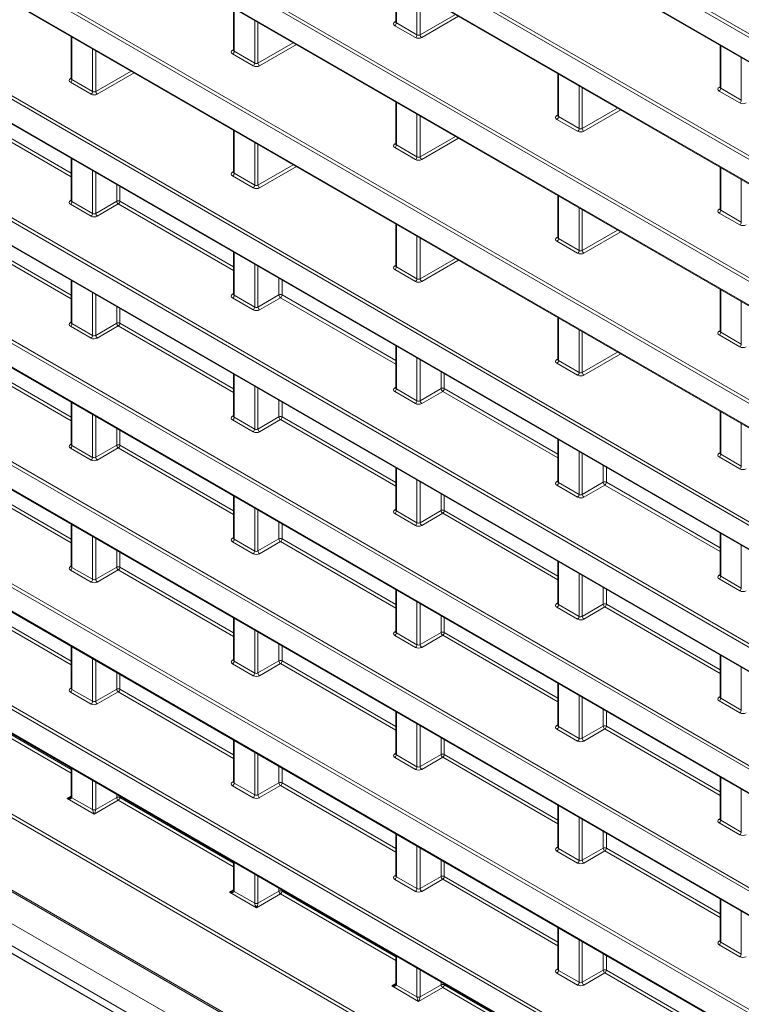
# Model space of a CAD drawing. Header units: millimetres. Extents: x 0 to 1118, y 0 to 864.
# Tile 37 of 256: x 192 to 209, y 92 to 114. Entities that reach past the tile are written whole.
import ezdxf

# ---------------------------------------------------------------- set-up
doc = ezdxf.new("R2010")
doc.units = ezdxf.units.MM

msp = doc.modelspace()

# ---------------------------------------------------------------- linework, layer by layer
at = {"color": 9, "linetype": 'Continuous', "lineweight": 0}
for p, q in [((239.6574, 79.0251), (91.5943, 164.5001)), ((91.6291, 164.5609), (239.6921, 79.0859)), ((91.5943, 163.9679), (239.6574, 78.4929)), ((239.6574, 76.301), (91.5943, 161.776)), ((91.6291, 161.8369), (239.6921, 76.3619)), ((91.5943, 161.2438), (239.6574, 75.7688)), ((235.9912, 70.5503), (95.2605, 151.7924)), ((95.2952, 151.8533), (236.026, 70.6112)), ((92.8909, 151.5452), (238.3609, 67.5672)), ((93.3507, 150.5262), (237.7242, 67.1812)), ((93.3507, 150.0319), (237.7242, 66.6869)), ((93.4543, 149.803), (237.8278, 66.4579)), ((220.0739, 106.6748), (184.5255, 127.1965)), ((184.5602, 127.2573), (220.1086, 106.7357)), ((184.5255, 126.6643), (220.0739, 106.1427)), ((220.0739, 103.9508), (184.5255, 124.4724)), ((184.5602, 124.5333), (220.1086, 104.0116)), ((184.5255, 123.9402), (220.0739, 103.4186)), ((220.0739, 101.2267), (184.5255, 121.7483)), ((184.5602, 121.8092), (220.1086, 101.2876)), ((184.5255, 121.2162), (220.0739, 100.6945)), ((221.4635, 97.7004), (182.9058, 119.9593)), ((182.9405, 120.0202), (221.4982, 97.7613)), ((183.8768, 118.8666), (221.4635, 97.1682)), ((182.9058, 116.703), (220.0739, 95.2464)), ((220.0739, 95.7785), (183.8768, 116.6747)), ((184.038, 116.6625), (220.1086, 95.8394)), ((200.795, 114.5311), (200.795, 113.5785)), ((201.2558, 113.3125), (201.2558, 114.2651)), ((201.3259, 114.2246), (201.3259, 113.3136)), ((197.1711, 113.8991), (197.1711, 112.9465)), ((201.3259, 113.3136), (202.115, 113.7691)), ((202.1857, 113.7283), (201.3613, 113.2523)), ((220.0739, 93.0545), (184.5255, 113.5761)), ((184.5602, 113.637), (220.1086, 93.1153)), ((197.6319, 112.6805), (197.6319, 113.6331)), ((197.702, 113.5926), (197.702, 112.6815)), ((200.759, 113.6), (200.7803, 113.6132)), ((201.2211, 113.2516), (200.7602, 113.5177)), ((200.795, 113.5785), (201.2558, 113.3125)), ((193.5471, 113.2671), (193.5471, 112.3145)), ((184.5255, 113.0439), (220.0739, 92.5223)), ((197.702, 112.6815), (198.4911, 113.1371)), ((198.5618, 113.0963), (197.7373, 112.6203)), ((208.0428, 113.0711), (208.0428, 112.1185)), ((194.008, 112.0485), (194.008, 113.001)), ((194.0781, 112.9606), (194.0781, 112.0495)), ((197.1351, 112.968), (197.1564, 112.9811)), ((197.5972, 112.6196), (197.1363, 112.8856)), ((197.1711, 112.9465), (197.6319, 112.6805)), ((208.5037, 111.8525), (208.5037, 112.8051)), ((194.0781, 112.0495), (194.8672, 112.505)), ((194.9379, 112.4642), (194.1134, 111.9883)), ((204.4189, 112.4391), (204.4189, 111.4865)), ((193.5112, 112.3359), (193.5325, 112.3491)), ((193.9732, 111.9876), (193.5124, 112.2536)), ((193.5471, 112.3145), (194.008, 112.0485)), ((204.8797, 111.2205), (204.8797, 112.1731)), ((208.0069, 112.14), (208.0282, 112.1532)), ((204.9498, 112.1326), (204.9498, 111.2215)), ((208.4689, 111.7916), (208.0081, 112.0576)), ((208.0428, 112.1185), (208.5037, 111.8525)), ((200.795, 111.8071), (200.795, 110.8545)), ((193.5325, 110.1409), (190.9584, 111.6269)), ((190.9931, 111.6878), (193.5325, 110.2219)), ((201.2558, 110.5884), (201.2558, 111.541)), ((201.3259, 111.5006), (201.3259, 110.5895)), ((204.3829, 111.5079), (204.4043, 111.5211)), ((204.9498, 111.2215), (205.7389, 111.6771)), ((205.8096, 111.6362), (204.9852, 111.1603)), ((204.845, 111.1596), (204.3842, 111.4256)), ((204.4189, 111.4865), (204.8797, 111.2205)), ((197.1711, 111.175), (197.1711, 110.2224)), ((197.6319, 109.9564), (197.6319, 110.909)), ((197.702, 110.8685), (197.702, 109.9575)), ((200.759, 110.8759), (200.7803, 110.8891)), ((200.795, 110.8545), (201.2558, 110.5884)), ((201.3259, 110.5895), (202.115, 111.045)), ((202.1857, 111.0042), (201.3613, 110.5283)), ((201.2211, 110.5276), (200.7602, 110.7936)), ((193.5471, 110.543), (193.5471, 109.5904)), ((197.702, 109.9575), (198.4911, 110.413)), ((194.008, 109.3244), (194.008, 110.277)), ((194.0781, 110.2365), (194.0781, 109.3254)), ((197.1351, 110.2439), (197.1564, 110.2571)), ((197.1711, 110.2224), (197.6319, 109.9564)), ((198.5618, 110.3722), (197.7373, 109.8962)), ((208.0428, 110.347), (208.0428, 109.3945)), ((194.547, 109.5961), (194.547, 109.9658)), ((197.5972, 109.8955), (197.1363, 110.1616)), ((208.5037, 109.1284), (208.5037, 110.081)), ((234.3757, 76.626), (176.7695, 109.8814)), ((176.816, 109.9354), (234.4104, 76.6869)), ((194.6171, 109.9254), (194.6171, 109.5958)), ((193.5112, 109.6119), (193.5325, 109.6251)), ((193.9732, 109.2635), (193.5124, 109.5295)), ((193.5471, 109.5904), (194.008, 109.3244)), ((194.0781, 109.3254), (194.547, 109.5961)), ((194.5823, 109.5349), (194.1134, 109.2642)), ((197.1564, 108.0489), (194.5823, 109.5349)), ((194.6171, 109.5958), (197.1564, 108.1298)), ((204.4189, 109.715), (204.4189, 108.7624)), ((204.8797, 108.4964), (204.8797, 109.449)), ((204.9498, 109.4085), (204.9498, 108.4974)), ((208.0069, 109.4159), (208.0282, 109.4291)), ((208.4689, 109.0675), (208.0081, 109.3336)), ((208.0428, 109.3945), (208.5037, 109.1284)), ((177.1321, 109.1399), (234.3757, 76.0938)), ((200.795, 109.083), (200.795, 108.1304)), ((193.5325, 107.4169), (190.9584, 108.9029)), ((190.9931, 108.9637), (193.5325, 107.4978)), ((204.9498, 108.4974), (205.7389, 108.953)), ((205.8096, 108.9122), (204.9852, 108.4362)), ((201.2558, 107.8644), (201.2558, 108.817)), ((201.3259, 108.7765), (201.3259, 107.8654)), ((204.3829, 108.7839), (204.4043, 108.7971)), ((204.845, 108.4355), (204.3842, 108.7016)), ((204.4189, 108.7624), (204.8797, 108.4964)), ((197.1711, 108.451), (197.1711, 107.4984)), ((201.3259, 107.8654), (202.115, 108.321)), ((202.1857, 108.2801), (201.3613, 107.8042)), ((197.6319, 107.2323), (197.6319, 108.1849)), ((197.702, 108.1445), (197.702, 107.2334)), ((200.759, 108.1519), (200.7803, 108.165)), ((201.2211, 107.8035), (200.7602, 108.0695)), ((200.795, 108.1304), (201.2558, 107.8644)), ((193.5471, 107.8189), (193.5471, 106.8664)), ((198.1709, 107.5041), (198.1709, 107.8738)), ((198.241, 107.8333), (198.241, 107.5037)), ((194.008, 106.6003), (194.008, 107.5529)), ((208.0428, 107.623), (208.0428, 106.6704)), ((194.0781, 107.5124), (194.0781, 106.6014)), ((197.1351, 107.5198), (197.1564, 107.533)), ((197.5972, 107.1715), (197.1363, 107.4375)), ((197.1711, 107.4984), (197.6319, 107.2323)), ((197.702, 107.2334), (198.1709, 107.5041)), ((198.2062, 107.4428), (197.7373, 107.1722)), ((200.7803, 105.9569), (198.2062, 107.4428)), ((198.241, 107.5037), (200.7803, 106.0378)), ((208.5037, 106.4043), (208.5037, 107.3569)), ((194.547, 106.8721), (194.547, 107.2418)), ((194.6171, 107.2013), (194.6171, 106.8717)), ((234.3514, 73.9159), (177.1321, 106.9479)), ((177.2721, 106.9481), (234.3862, 73.9768)), ((193.5112, 106.8878), (193.5325, 106.901)), ((204.4189, 106.991), (204.4189, 106.0384)), ((176.6808, 106.6763), (234.5615, 73.2625)), ((193.9732, 106.5394), (193.5124, 106.8055)), ((193.5471, 106.8664), (194.008, 106.6003)), ((194.0781, 106.6014), (194.547, 106.8721)), ((194.5823, 106.8108), (194.1134, 106.5401)), ((197.1564, 105.3248), (194.5823, 106.8108)), ((194.6171, 106.8717), (197.1564, 105.4058)), ((204.8797, 105.7723), (204.8797, 106.7249)), ((204.9498, 106.6845), (204.9498, 105.7734)), ((208.0069, 106.6918), (208.0282, 106.705)), ((208.0428, 106.6704), (208.5037, 106.4043)), ((208.4689, 106.3435), (208.0081, 106.6095)), ((190.9931, 106.2397), (193.5325, 104.7737)), ((200.795, 106.3589), (200.795, 105.4063)), ((204.9498, 105.7734), (205.7389, 106.2289)), ((193.5325, 104.6928), (190.9584, 106.1788)), ((201.2558, 105.1403), (201.2558, 106.0929)), ((201.3259, 106.0524), (201.3259, 105.1413)), ((204.3829, 106.0598), (204.4043, 106.073)), ((204.4189, 106.0384), (204.8797, 105.7723)), ((205.8096, 106.1881), (204.9852, 105.7121)), ((201.7948, 105.412), (201.7948, 105.7817)), ((204.845, 105.7114), (204.3842, 105.9775)), ((197.1711, 105.7269), (197.1711, 104.7743)), ((201.8649, 105.7413), (201.8649, 105.4117)), ((197.6319, 104.5083), (197.6319, 105.4609)), ((197.702, 105.4204), (197.702, 104.5093)), ((200.759, 105.4278), (200.7803, 105.441)), ((201.2211, 105.0794), (200.7602, 105.3455)), ((200.795, 105.4063), (201.2558, 105.1403)), ((201.3259, 105.1413), (201.7948, 105.412)), ((201.8302, 105.3508), (201.3613, 105.0801)), ((204.4043, 103.8648), (201.8302, 105.3508)), ((201.8649, 105.4117), (204.4043, 103.9457)), ((198.1709, 104.78), (198.1709, 105.1497)), ((193.5471, 105.0949), (193.5471, 104.1423)), ((198.241, 105.1093), (198.241, 104.7797)), ((208.0428, 104.8989), (208.0428, 103.9463)), ((194.008, 103.8762), (194.008, 104.8288)), ((194.0781, 104.7884), (194.0781, 103.8773)), ((197.1351, 104.7958), (197.1564, 104.8089)), ((197.5972, 104.4474), (197.1363, 104.7134)), ((197.1711, 104.7743), (197.6319, 104.5083)), ((197.702, 104.5093), (198.1709, 104.78)), ((198.2062, 104.7188), (197.7373, 104.4481)), ((200.7803, 103.2328), (198.2062, 104.7188)), ((198.241, 104.7797), (200.7803, 103.3137)), ((194.547, 104.148), (194.547, 104.5177)), ((194.6171, 104.4772), (194.6171, 104.1476)), ((208.5037, 103.6803), (208.5037, 104.6329)), ((204.4189, 104.2669), (204.4189, 103.3143)), ((193.5112, 104.1637), (193.5325, 104.1769)), ((193.9732, 103.8154), (193.5124, 104.0814)), ((193.5471, 104.1423), (194.008, 103.8762)), ((194.0781, 103.8773), (194.547, 104.148)), ((194.5823, 104.0868), (194.1134, 103.8161)), ((197.1564, 102.6008), (194.5823, 104.0868)), ((194.6171, 104.1476), (197.1564, 102.6817)), ((204.8797, 103.0482), (204.8797, 104.0008)), ((204.9498, 103.9604), (204.9498, 103.0493)), ((208.0069, 103.9678), (208.0282, 103.9809)), ((208.4689, 103.6194), (208.0081, 103.8854)), ((208.0428, 103.9463), (208.5037, 103.6803)), ((200.795, 103.6349), (200.795, 102.6823)), ((205.4187, 103.32), (205.4187, 103.6897)), ((205.4888, 103.6492), (205.4888, 103.3196)), ((193.5325, 101.9687), (190.9584, 103.4547)), ((190.9931, 103.5156), (193.5325, 102.0497)), ((201.2558, 102.4162), (201.2558, 103.3688)), ((201.3259, 103.3284), (201.3259, 102.4173)), ((204.3829, 103.3357), (204.4043, 103.3489)), ((204.845, 102.9874), (204.3842, 103.2534)), ((204.4189, 103.3143), (204.8797, 103.0482)), ((204.9498, 103.0493), (205.4187, 103.32)), ((205.4541, 103.2588), (204.9852, 102.9881)), ((208.0282, 101.7728), (205.4541, 103.2588)), ((205.4888, 103.3196), (208.0282, 101.8537)), ((197.1711, 103.0028), (197.1711, 102.0502)), ((201.7948, 102.688), (201.7948, 103.0577)), ((201.8649, 103.0172), (201.8649, 102.6876)), ((197.6319, 101.7842), (197.6319, 102.7368)), ((197.702, 102.6963), (197.702, 101.7852)), ((200.759, 102.7037), (200.7803, 102.7169)), ((201.2211, 102.3553), (200.7602, 102.6214)), ((200.795, 102.6823), (201.2558, 102.4162)), ((201.3259, 102.4173), (201.7948, 102.688)), ((201.8302, 102.6267), (201.3613, 102.356)), ((204.4043, 101.1407), (201.8302, 102.6267)), ((201.8649, 102.6876), (204.4043, 101.2217)), ((193.5471, 102.3708), (193.5471, 101.4182)), ((198.1709, 102.0559), (198.1709, 102.4256)), ((198.241, 102.3852), (198.241, 102.0556)), ((194.008, 101.1522), (194.008, 102.1048)), ((194.0781, 102.0643), (194.0781, 101.1532)), ((197.1351, 102.0717), (197.1564, 102.0849)), ((197.1711, 102.0502), (197.6319, 101.7842)), ((197.702, 101.7852), (198.1709, 102.0559)), ((198.241, 102.0556), (200.7803, 100.5896)), ((208.0428, 102.1748), (208.0428, 101.2222)), ((197.5972, 101.7233), (197.1363, 101.9894)), ((198.2062, 101.9947), (197.7373, 101.724)), ((200.7803, 100.5087), (198.2062, 101.9947)), ((208.5037, 100.9562), (208.5037, 101.9088)), ((194.547, 101.4239), (194.547, 101.7936)), ((194.6171, 101.7532), (194.6171, 101.4236)), ((193.5112, 101.4397), (193.5325, 101.4528)), ((193.5471, 101.4182), (194.008, 101.1522)), ((194.0781, 101.1532), (194.547, 101.4239)), ((194.6171, 101.4236), (197.1564, 99.9576)), ((204.4189, 101.5428), (204.4189, 100.5902)), ((193.9732, 101.0913), (193.5124, 101.3573)), ((194.5823, 101.3627), (194.1134, 101.092)), ((197.1564, 99.8767), (194.5823, 101.3627)), ((204.8797, 100.3242), (204.8797, 101.2768)), ((204.9498, 101.2363), (204.9498, 100.3252)), ((208.0069, 101.2437), (208.0282, 101.2569)), ((208.4689, 100.8953), (208.0081, 101.1614)), ((208.0428, 101.2222), (208.5037, 100.9562)), ((205.4187, 100.5959), (205.4187, 100.9656)), ((193.5325, 99.2447), (190.9584, 100.7307)), ((190.9931, 100.7915), (193.5325, 99.3256)), ((200.795, 100.9108), (200.795, 99.9582)), ((205.4888, 100.9252), (205.4888, 100.5956)), ((201.2558, 99.6922), (201.2558, 100.6447)), ((201.3259, 100.6043), (201.3259, 99.6932)), ((204.3829, 100.6117), (204.4043, 100.6248)), ((204.845, 100.2633), (204.3842, 100.5293)), ((204.4189, 100.5902), (204.8797, 100.3242)), ((204.9498, 100.3252), (205.4187, 100.5959)), ((205.4541, 100.5347), (204.9852, 100.264)), ((208.0282, 99.0487), (205.4541, 100.5347)), ((205.4888, 100.5956), (208.0282, 99.1296)), ((197.1711, 100.2788), (197.1711, 99.3262)), ((201.7948, 99.9639), (201.7948, 100.3336)), ((201.8649, 100.2931), (201.8649, 99.9635)), ((197.6319, 99.0601), (197.6319, 100.0127)), ((197.702, 99.9723), (197.702, 99.0612)), ((200.759, 99.9796), (200.7803, 99.9928)), ((201.2211, 99.6313), (200.7602, 99.8973)), ((200.795, 99.9582), (201.2558, 99.6922)), ((201.3259, 99.6932), (201.7948, 99.9639)), ((201.8302, 99.9027), (201.3613, 99.632)), ((204.4043, 98.4167), (201.8302, 99.9027)), ((201.8649, 99.9635), (204.4043, 98.4976)), ((193.5471, 99.6467), (193.5471, 98.6941)), ((198.1709, 99.3319), (198.1709, 99.7016)), ((198.241, 99.6611), (198.241, 99.3315)), ((208.0428, 99.4508), (208.0428, 98.4982)), ((194.008, 98.4281), (194.008, 99.3807)), ((194.0781, 99.3402), (194.0781, 98.4291)), ((197.1351, 99.3476), (197.1564, 99.3608)), ((197.5972, 98.9993), (197.1363, 99.2653)), ((197.1711, 99.3262), (197.6319, 99.0601)), ((197.702, 99.0612), (198.1709, 99.3319)), ((198.2062, 99.2706), (197.7373, 98.9999)), ((200.7803, 97.7846), (198.2062, 99.2706)), ((198.241, 99.3315), (200.7803, 97.8656)), ((208.5037, 98.2321), (208.5037, 99.1847)), ((194.547, 98.6998), (194.547, 99.0695)), ((194.6171, 99.0291), (194.6171, 98.6995)), ((204.4189, 98.8187), (204.4189, 97.8661)), ((193.5112, 98.7156), (193.5325, 98.7288)), ((193.9732, 98.3672), (193.5124, 98.6333)), ((193.5471, 98.6941), (194.008, 98.4281)), ((194.0781, 98.4291), (194.547, 98.6998)), ((194.5823, 98.6386), (194.1134, 98.3679)), ((197.1564, 97.1526), (194.5823, 98.6386)), ((194.6171, 98.6995), (197.1564, 97.2335)), ((204.8797, 97.6001), (204.8797, 98.5527)), ((208.0069, 98.5196), (208.0282, 98.5328)), ((193.5325, 96.8257), (190.9584, 98.3117)), ((190.9931, 98.3725), (193.5325, 96.9066)), ((204.9498, 98.5122), (204.9498, 97.6012)), ((208.4689, 98.1713), (208.0081, 98.4373)), ((208.0428, 98.4982), (208.5037, 98.2321)), ((200.795, 98.1867), (200.795, 97.2341)), ((205.4187, 97.8718), (205.4187, 98.2415)), ((205.4888, 98.2011), (205.4888, 97.8715)), ((201.2558, 96.9681), (201.2558, 97.9207)), ((201.3259, 97.8802), (201.3259, 96.9691)), ((204.3829, 97.8876), (204.4043, 97.9008)), ((204.4189, 97.8661), (204.8797, 97.6001)), ((204.9498, 97.6012), (205.4187, 97.8718)), ((205.4888, 97.8715), (208.0282, 96.4055)), ((204.845, 97.5392), (204.3842, 97.8053)), ((205.4541, 97.8106), (204.9852, 97.5399)), ((208.0282, 96.3246), (205.4541, 97.8106)), ((197.1711, 97.5547), (197.1711, 96.6021)), ((201.7948, 97.2398), (201.7948, 97.6095)), ((201.8649, 97.5691), (201.8649, 97.2395)), ((197.6319, 96.3361), (197.6319, 97.2886)), ((197.702, 97.2482), (197.702, 96.3371)), ((200.759, 97.2556), (200.7803, 97.2687)), ((200.795, 97.2341), (201.2558, 96.9681)), ((201.3259, 96.9691), (201.7948, 97.2398)), ((201.8649, 97.2395), (204.4043, 95.7735)), ((201.2211, 96.9072), (200.7602, 97.1732)), ((201.8302, 97.1786), (201.3613, 96.9079)), ((204.4043, 95.6926), (201.8302, 97.1786)), ((193.5471, 96.9227), (193.5471, 96.2765)), ((198.1709, 96.6078), (198.1709, 96.9775)), ((198.241, 96.937), (198.241, 96.6074)), ((194.008, 96.0105), (194.008, 96.6566)), ((194.0781, 96.6162), (194.0781, 96.0101)), ((197.1351, 96.6235), (197.1564, 96.6367)), ((197.5972, 96.2752), (197.1363, 96.5412)), ((197.1711, 96.6021), (197.6319, 96.3361)), ((197.702, 96.3371), (198.1709, 96.6078)), ((198.2062, 96.5466), (197.7373, 96.2759)), ((200.7803, 95.0606), (198.2062, 96.5466)), ((198.241, 96.6074), (200.7803, 95.1415)), ((208.0428, 96.7267), (208.0428, 95.7741)), ((194.547, 96.2808), (194.547, 96.3455)), ((208.5037, 95.5081), (208.5037, 96.4607)), ((193.4429, 96.2544), (193.5325, 96.3098)), ((194.0427, 95.9081), (193.4429, 96.2544)), ((193.5471, 96.2751), (194.008, 96.0091)), ((194.5823, 96.2196), (194.0427, 95.9081)), ((194.0781, 96.0101), (194.547, 96.2808)), ((197.1564, 94.7336), (194.5823, 96.2196)), ((194.6171, 96.305), (194.6171, 96.2805)), ((194.6171, 96.2805), (197.1564, 94.8145)), ((204.4189, 96.0947), (204.4189, 95.1421)), ((204.8797, 94.876), (204.8797, 95.8286)), ((204.9498, 95.7882), (204.9498, 94.8771)), ((208.0069, 95.7955), (208.0282, 95.8087)), ((208.4689, 95.4472), (208.0081, 95.7132)), ((208.0428, 95.7741), (208.5037, 95.5081)), ((200.795, 95.4626), (200.795, 94.51)), ((205.4187, 95.1478), (205.4187, 95.5175)), ((205.4888, 95.477), (205.4888, 95.1474)), ((201.2558, 94.244), (201.2558, 95.1966)), ((201.3259, 95.1561), (201.3259, 94.2451)), ((204.3829, 95.1635), (204.4043, 95.1767)), ((204.845, 94.8152), (204.3842, 95.0812)), ((204.4189, 95.1421), (204.8797, 94.876)), ((204.9498, 94.8771), (205.4187, 95.1478)), ((205.4541, 95.0865), (204.9852, 94.8159)), ((208.0282, 93.6005), (205.4541, 95.0865)), ((205.4888, 95.1474), (208.0282, 93.6815)), ((197.1711, 94.8306), (197.1711, 94.1845)), ((201.7948, 94.5157), (201.7948, 94.8855)), ((201.8649, 94.845), (201.8649, 94.5154)), ((197.6319, 93.9185), (197.6319, 94.5646)), ((197.702, 94.5241), (197.702, 93.9181)), ((200.759, 94.5315), (200.7803, 94.5447)), ((201.2211, 94.1831), (200.7602, 94.4492)), ((200.795, 94.51), (201.2558, 94.244)), ((201.3259, 94.2451), (201.7948, 94.5157)), ((201.8302, 94.4545), (201.3613, 94.1838)), ((204.4043, 92.9685), (201.8302, 94.4545)), ((201.8649, 94.5154), (204.4043, 93.0495)), ((197.0668, 94.1623), (197.1564, 94.2177)), ((197.6667, 93.8161), (197.0668, 94.1623)), ((197.171, 94.1831), (197.6319, 93.917)), ((198.2062, 94.1276), (197.6667, 93.8161)), ((197.702, 93.9181), (198.1709, 94.1888)), ((198.1709, 94.1888), (198.1709, 94.2534)), ((200.7803, 92.6416), (198.2062, 94.1276)), ((198.241, 94.213), (198.241, 94.1884)), ((198.241, 94.1884), (200.7803, 92.7225)), ((208.0428, 94.0026), (208.0428, 93.05)), ((208.5037, 92.784), (208.5037, 93.7366)), ((204.4189, 93.3706), (204.4189, 92.418)), ((204.8797, 92.152), (204.8797, 93.1046)), ((204.9498, 93.0641), (204.9498, 92.153)), ((208.0069, 93.0715), (208.0282, 93.0847)), ((208.0428, 93.05), (208.5037, 92.784)), ((208.4689, 92.7231), (208.0081, 92.9892)), ((200.795, 92.7386), (200.795, 92.0924)), ((205.4187, 92.4237), (205.4187, 92.7934)), ((205.4888, 92.7529), (205.4888, 92.4233)), ((201.2558, 91.8264), (201.2558, 92.4725)), ((201.3259, 92.4321), (201.3259, 91.8261)), ((204.3829, 92.4395), (204.4043, 92.4526)), ((204.4189, 92.418), (204.8797, 92.152)), ((204.9498, 92.153), (205.4187, 92.4237)), ((205.4541, 92.3625), (204.9852, 92.0918)), ((208.0282, 90.8765), (205.4541, 92.3625)), ((205.4888, 92.4233), (208.0282, 90.9574)), ((201.7948, 92.0967), (201.7948, 92.1614)), ((204.845, 92.0911), (204.3842, 92.3571)), ((200.6908, 92.0703), (200.7803, 92.1257)), ((201.2906, 91.724), (200.6908, 92.0703)), ((200.795, 92.0911), (201.2558, 91.825)), ((201.8302, 92.0355), (201.2906, 91.724)), ((201.3259, 91.8261), (201.7948, 92.0967)), ((204.4043, 90.5495), (201.8302, 92.0355)), ((201.8649, 92.1209), (201.8649, 92.0964)), ((201.8649, 92.0964), (204.4043, 90.6305))]:
    msp.add_line(p, q, dxfattribs=at)
at = {"color": 7, "linetype": 'Continuous', "lineweight": 15}
for p, q in [((91.6047, 163.945), (239.6678, 78.47)), ((91.6047, 161.2209), (239.6678, 75.7459)), ((92.9167, 151.488), (238.3868, 67.5099)), ((93.7775, 149.6163), (238.151, 66.2713)), ((184.5358, 126.6414), (220.0842, 106.1198)), ((184.5358, 123.9173), (220.0842, 103.3957)), ((184.5358, 121.1933), (220.0842, 100.6716)), ((183.9665, 118.7979), (221.4738, 97.1453)), ((182.9161, 116.6802), (220.0842, 95.2235)), ((200.7803, 114.5396), (200.7803, 113.5994)), ((197.1564, 113.9076), (197.1564, 112.9673)), ((200.7802, 113.5996), (200.7789, 113.5933)), ((193.5325, 113.2755), (193.5325, 112.3353)), ((208.0282, 113.0796), (208.0282, 112.1394)), ((184.5358, 113.0211), (220.0842, 92.4994)), ((197.1563, 112.9676), (197.155, 112.9612)), ((204.4043, 112.4475), (204.4043, 111.5073)), ((193.5324, 112.3356), (193.5311, 112.3292)), ((208.0281, 112.1396), (208.0268, 112.1333)), ((200.7803, 111.8155), (200.7803, 110.8753)), ((204.4041, 111.5076), (204.4028, 111.5012)), ((197.1564, 111.1835), (197.1564, 110.2433)), ((200.7802, 110.8755), (200.7789, 110.8692)), ((193.5325, 110.5515), (193.5325, 109.6113)), ((197.1563, 110.2435), (197.155, 110.2372)), ((208.0282, 110.3555), (208.0282, 109.4153)), ((193.5324, 109.6115), (193.5311, 109.6052)), ((204.4043, 109.7235), (204.4043, 108.7833)), ((208.0281, 109.4155), (208.0268, 109.4092)), ((177.2073, 109.0795), (234.386, 76.071)), ((200.7803, 109.0915), (200.7803, 108.1512)), ((204.4041, 108.7835), (204.4028, 108.7772)), ((197.1564, 108.4594), (197.1564, 107.5192)), ((200.7802, 108.1515), (200.7789, 108.1451)), ((193.5325, 107.8274), (193.5325, 106.8872)), ((208.0282, 107.6314), (208.0282, 106.6912)), ((197.1563, 107.5195), (197.155, 107.5131)), ((193.5324, 106.8874), (193.5311, 106.8811)), ((204.4043, 106.9994), (204.4043, 106.0592)), ((208.0281, 106.6915), (208.0268, 106.6851)), ((176.7278, 106.6323), (234.5719, 73.2396)), ((200.7803, 106.3674), (200.7803, 105.4272)), ((204.4041, 106.0594), (204.4028, 106.0531)), ((197.1564, 105.7354), (197.1564, 104.7951)), ((200.7802, 105.4274), (200.7789, 105.4211)), ((193.5325, 105.1033), (193.5325, 104.1631)), ((208.0282, 104.9074), (208.0282, 103.9671)), ((197.1563, 104.7954), (197.155, 104.789)), ((204.4043, 104.2753), (204.4043, 103.3351)), ((193.5324, 104.1634), (193.5311, 104.157)), ((208.0281, 103.9674), (208.0268, 103.961)), ((200.7803, 103.6433), (200.7803, 102.7031)), ((204.4041, 103.3354), (204.4028, 103.329)), ((197.1564, 103.0113), (197.1564, 102.0711)), ((200.7802, 102.7033), (200.7789, 102.697)), ((193.5325, 102.3793), (193.5325, 101.439)), ((197.1563, 102.0713), (197.155, 102.065)), ((208.0282, 102.1833), (208.0282, 101.2431)), ((193.5324, 101.4393), (193.5311, 101.4329)), ((204.4043, 101.5513), (204.4043, 100.611)), ((208.0281, 101.2433), (208.0268, 101.237)), ((200.7803, 100.9192), (200.7803, 99.979)), ((204.4041, 100.6113), (204.4028, 100.6049)), ((197.1564, 100.2872), (197.1564, 99.347)), ((200.7802, 99.9793), (200.7789, 99.9729)), ((193.5325, 99.6552), (193.5325, 98.715)), ((208.0282, 99.4592), (208.0282, 98.519)), ((197.1563, 99.3472), (197.155, 99.3409)), ((204.4043, 98.8272), (204.4043, 97.887)), ((193.5324, 98.7152), (193.5311, 98.7089)), ((208.0281, 98.5192), (208.0268, 98.5129)), ((200.7803, 98.1952), (200.7803, 97.2549)), ((204.4041, 97.8872), (204.4028, 97.8809)), ((197.1564, 97.5631), (197.1564, 96.6229)), ((200.7802, 97.2552), (200.7789, 97.2488)), ((193.5325, 96.9311), (193.5325, 96.2969)), ((197.1563, 96.6232), (197.155, 96.6168)), ((208.0282, 96.7351), (208.0282, 95.7949)), ((204.4043, 96.1031), (204.4043, 95.1629)), ((208.0281, 95.7952), (208.0268, 95.7888)), ((200.7803, 95.4711), (200.7803, 94.5309)), ((204.4041, 95.1631), (204.4028, 95.1568)), ((197.1564, 94.8391), (197.1564, 94.2049)), ((200.7802, 94.5311), (200.7789, 94.5248)), ((208.0282, 94.0111), (208.0282, 93.0709)), ((204.4043, 93.3791), (204.4043, 92.4388)), ((208.0281, 93.0711), (208.0268, 93.0648)), ((200.7803, 92.747), (200.7803, 92.1129)), ((204.4041, 92.4391), (204.4028, 92.4327))]:
    msp.add_line(p, q, dxfattribs=at)
at = {"color": 7, "linetype": 'Continuous', "lineweight": 15, "flags": 128}
for points in [[(193.5325, 96.2963), (193.5325, 96.2958), (193.5325, 96.2951)], [(197.1564, 94.2042), (197.1564, 94.2037), (197.1564, 94.203)], [(200.7803, 92.1122), (200.7803, 92.1117), (200.7804, 92.111)]]:
    msp.add_lwpolyline(points, dxfattribs=at)
at = {"color": 9, "linetype": 'Continuous', "lineweight": 0}
for centre, radius, start, end in [((200.7744, 113.6233), 0.0279, 236.5278, 281.56335), ((200.718, 113.5821), 0.077, 303.22971, 357.34769), ((201.1789, 113.3161), 0.077, 303.22971, 357.34769), ((201.405, 113.3184), 0.0793, 183.52223, 236.47777), ((197.1505, 112.9912), 0.0279, 236.5278, 281.56335), ((197.0941, 112.9501), 0.077, 303.22971, 357.34769), ((197.5549, 112.684), 0.077, 303.22971, 357.34769), ((197.7811, 112.6864), 0.0793, 183.52223, 236.47777), ((193.5266, 112.3592), 0.0279, 236.5278, 281.56335), ((193.4702, 112.3181), 0.077, 303.22971, 357.34769), ((193.931, 112.052), 0.077, 303.22971, 357.34769), ((194.1572, 112.0544), 0.0793, 183.52223, 236.47777), ((208.0223, 112.1632), 0.0279, 236.5278, 281.56335), ((207.9659, 112.1221), 0.077, 303.22971, 357.34769), ((208.4267, 111.8561), 0.077, 303.22971, 357.34769), ((204.3983, 111.5312), 0.0279, 236.5278, 281.56335), ((204.3419, 111.4901), 0.077, 303.22971, 357.34769), ((204.8028, 111.224), 0.077, 303.22971, 357.34769), ((205.029, 111.2264), 0.0793, 183.52223, 236.47777), ((200.7744, 110.8992), 0.0279, 236.5278, 281.56335), ((200.718, 110.858), 0.077, 303.22971, 357.34769), ((201.1789, 110.592), 0.077, 303.22971, 357.34769), ((201.405, 110.5944), 0.0793, 183.52223, 236.47777), ((197.1505, 110.2672), 0.0279, 236.5278, 281.56335), ((197.0941, 110.226), 0.077, 303.22971, 357.34769), ((197.5549, 109.96), 0.077, 303.22971, 357.34769), ((197.7811, 109.9623), 0.0793, 183.52223, 236.47777), ((193.5266, 109.6351), 0.0279, 236.51329, 281.70625), ((193.4702, 109.594), 0.077, 303.22971, 357.34769), ((194.5817, 109.5273), 0.077, 62.65648, 116.76622), ((194.6261, 109.601), 0.0793, 183.52223, 236.47777), ((194.5401, 109.5993), 0.077, 303.22971, 357.34769), ((193.931, 109.3279), 0.077, 303.22971, 357.34769), ((194.1572, 109.3303), 0.0793, 183.52223, 236.47777), ((208.0223, 109.4392), 0.0279, 236.5278, 281.56335), ((207.9659, 109.398), 0.077, 303.22971, 357.34769), ((208.4267, 109.132), 0.077, 303.22971, 357.34769), ((204.3983, 108.8072), 0.0279, 236.5278, 281.56335), ((204.3419, 108.766), 0.077, 303.22971, 357.34769), ((204.8028, 108.5), 0.077, 303.22971, 357.34769), ((205.029, 108.5023), 0.0793, 183.52223, 236.47777), ((200.7744, 108.1751), 0.0279, 236.5278, 281.56335), ((200.718, 108.134), 0.077, 303.22971, 357.34769), ((201.1789, 107.8679), 0.077, 303.22971, 357.34769), ((201.405, 107.8703), 0.0793, 183.52223, 236.47777), ((197.1505, 107.5431), 0.0279, 236.51329, 281.70625), ((197.0941, 107.5019), 0.077, 303.22971, 357.34769), ((198.2056, 107.4353), 0.077, 62.65648, 116.76622), ((198.25, 107.5089), 0.0793, 183.52223, 236.47777), ((198.164, 107.5073), 0.077, 303.22971, 357.34769), ((197.5549, 107.2359), 0.077, 303.22971, 357.34769), ((197.7811, 107.2383), 0.0793, 183.52223, 236.47777), ((193.5266, 106.9111), 0.0279, 236.5278, 281.56335), ((194.5817, 106.8033), 0.077, 62.65648, 116.76622), ((193.4702, 106.8699), 0.077, 303.22971, 357.34769), ((194.6261, 106.8769), 0.0793, 183.52223, 236.47777), ((194.5401, 106.8753), 0.077, 303.22971, 357.34769), ((208.0223, 106.7151), 0.0279, 236.5278, 281.56335), ((207.9659, 106.6739), 0.077, 303.22971, 357.34769), ((193.931, 106.6039), 0.077, 303.22971, 357.34769), ((194.1572, 106.6062), 0.0793, 183.52223, 236.47777), ((208.4267, 106.4079), 0.077, 303.22971, 357.34769), ((204.3983, 106.0831), 0.0279, 236.5278, 281.56335), ((204.3419, 106.0419), 0.077, 303.22971, 357.34769), ((204.8028, 105.7759), 0.077, 303.22971, 357.34769), ((205.029, 105.7782), 0.0793, 183.52223, 236.47777), ((200.7744, 105.451), 0.0279, 236.51329, 281.70625), ((200.718, 105.4099), 0.077, 303.22971, 357.34769), ((201.8295, 105.3432), 0.077, 62.65648, 116.76622), ((201.8739, 105.4169), 0.0793, 183.52223, 236.47777), ((201.7879, 105.4152), 0.077, 303.22971, 357.34769), ((201.1789, 105.1439), 0.077, 303.22971, 357.34769), ((201.405, 105.1462), 0.0793, 183.52223, 236.47777), ((197.1505, 104.819), 0.0279, 236.5278, 281.56335), ((197.0941, 104.7779), 0.077, 303.22971, 357.34769), ((198.2056, 104.7112), 0.077, 62.65648, 116.76622), ((198.25, 104.7849), 0.0793, 183.52223, 236.47777), ((198.164, 104.7832), 0.077, 303.22971, 357.34769), ((197.5549, 104.5118), 0.077, 303.22971, 357.34769), ((197.7811, 104.5142), 0.0793, 183.52223, 236.47777), ((193.5266, 104.187), 0.0279, 236.5278, 281.56335), ((193.4702, 104.1458), 0.077, 303.22971, 357.34769), ((194.5817, 104.0792), 0.077, 62.65648, 116.76622), ((194.6261, 104.1529), 0.0793, 183.52223, 236.47777), ((194.5401, 104.1512), 0.077, 303.22971, 357.34769), ((193.931, 103.8798), 0.077, 303.22971, 357.34769), ((194.1572, 103.8822), 0.0793, 183.52223, 236.47777), ((208.0223, 103.991), 0.0279, 236.5278, 281.56335), ((207.9659, 103.9499), 0.077, 303.22971, 357.34769), ((208.4267, 103.6838), 0.077, 303.22971, 357.34769), ((204.3983, 103.359), 0.0279, 236.51329, 281.70625), ((204.3419, 103.3179), 0.077, 303.22971, 357.34769), ((205.4534, 103.2512), 0.077, 62.65648, 116.76622), ((205.4979, 103.3249), 0.0793, 183.52223, 236.47777), ((205.4119, 103.3232), 0.077, 303.22971, 357.34769), ((204.8028, 103.0518), 0.077, 303.22971, 357.34769), ((205.029, 103.0542), 0.0793, 183.52223, 236.47777), ((200.7744, 102.727), 0.0279, 236.5278, 281.56335), ((201.8295, 102.6192), 0.077, 62.65648, 116.76622), ((200.718, 102.6858), 0.077, 303.22971, 357.34769), ((201.8739, 102.6928), 0.0793, 183.52223, 236.47777), ((201.7879, 102.6912), 0.077, 303.22971, 357.34769), ((201.1789, 102.4198), 0.077, 303.22971, 357.34769), ((201.405, 102.4221), 0.0793, 183.52223, 236.47777), ((197.1505, 102.095), 0.0279, 236.5278, 281.56335), ((197.0941, 102.0538), 0.077, 303.22971, 357.34769), ((198.2056, 101.9871), 0.077, 62.65648, 116.76622), ((198.25, 102.0608), 0.0793, 183.52223, 236.47777), ((198.164, 102.0591), 0.077, 303.22971, 357.34769), ((197.5549, 101.7878), 0.077, 303.22971, 357.34769), ((197.7811, 101.7901), 0.0793, 183.52223, 236.47777), ((193.5266, 101.4629), 0.0279, 236.51329, 281.70625), ((193.4702, 101.4218), 0.077, 303.22971, 357.34769), ((194.5817, 101.3551), 0.077, 62.65648, 116.76622), ((194.6261, 101.4288), 0.0793, 183.52223, 236.47777), ((194.5401, 101.4271), 0.077, 303.22971, 357.34769), ((208.0222, 101.2669), 0.0279, 236.51329, 281.70625), ((207.9659, 101.2258), 0.077, 303.22971, 357.34769), ((193.931, 101.1557), 0.077, 303.22971, 357.34769), ((194.1572, 101.1581), 0.0793, 183.52223, 236.47777), ((208.4267, 100.9598), 0.077, 303.22971, 357.34769), ((204.3983, 100.6349), 0.0279, 236.5278, 281.56335), ((204.3419, 100.5938), 0.077, 303.22971, 357.34769), ((205.4534, 100.5271), 0.077, 62.65648, 116.76622), ((205.4979, 100.6008), 0.0793, 183.52223, 236.47777), ((205.4119, 100.5991), 0.077, 303.22971, 357.34769), ((204.8028, 100.3277), 0.077, 303.22971, 357.34769), ((205.029, 100.3301), 0.0793, 183.52223, 236.47777), ((200.7744, 100.0029), 0.0279, 236.5278, 281.56335), ((200.718, 99.9618), 0.077, 303.22971, 357.34769), ((201.8295, 99.8951), 0.077, 62.65648, 116.76622), ((201.8739, 99.9688), 0.0793, 183.52223, 236.47777), ((201.7879, 99.9671), 0.077, 303.22971, 357.34769), ((201.1789, 99.6957), 0.077, 303.22971, 357.34769), ((201.405, 99.6981), 0.0793, 183.52223, 236.47777), ((197.1505, 99.3709), 0.0279, 236.51329, 281.70625), ((197.0941, 99.3297), 0.077, 303.22971, 357.34769), ((198.2056, 99.2631), 0.077, 62.65648, 116.76622), ((198.25, 99.3367), 0.0793, 183.52223, 236.47777), ((198.164, 99.3351), 0.077, 303.22971, 357.34769), ((197.5549, 99.0637), 0.077, 303.22971, 357.34769), ((197.7811, 99.066), 0.0793, 183.52223, 236.47777), ((193.5266, 98.7389), 0.0279, 236.5278, 281.56335), ((193.4702, 98.6977), 0.077, 303.22971, 357.34769), ((194.5817, 98.631), 0.077, 62.65648, 116.76622), ((194.6261, 98.7047), 0.0793, 183.52223, 236.47777), ((194.5401, 98.7031), 0.077, 303.22971, 357.34769), ((208.0223, 98.5429), 0.0279, 236.5278, 281.56335), ((193.931, 98.4317), 0.077, 303.22971, 357.34769), ((194.1572, 98.434), 0.0793, 183.52223, 236.47777), ((207.9659, 98.5017), 0.077, 303.22971, 357.34769), ((208.4267, 98.2357), 0.077, 303.22971, 357.34769), ((204.3983, 97.9109), 0.0279, 236.5278, 281.56335), ((204.3419, 97.8697), 0.077, 303.22971, 357.34769), ((205.4534, 97.8031), 0.077, 62.65648, 116.76622), ((205.4979, 97.8767), 0.0793, 183.52223, 236.47777), ((205.4119, 97.8751), 0.077, 303.22971, 357.34769), ((204.8028, 97.6037), 0.077, 303.22971, 357.34769), ((205.029, 97.606), 0.0793, 183.52223, 236.47777), ((200.7744, 97.2788), 0.0279, 236.51329, 281.70625), ((200.718, 97.2377), 0.077, 303.22971, 357.34769), ((201.8295, 97.171), 0.077, 62.65648, 116.76622), ((201.8739, 97.2447), 0.0793, 183.52223, 236.47777), ((201.7879, 97.243), 0.077, 303.22971, 357.34769), ((201.1789, 96.9716), 0.077, 303.22971, 357.34769), ((201.405, 96.974), 0.0793, 183.52223, 236.47777), ((197.1505, 96.6468), 0.0279, 236.5278, 281.56335), ((197.0941, 96.6057), 0.077, 303.22971, 357.34769), ((198.2056, 96.539), 0.077, 62.65648, 116.76622), ((198.25, 96.6127), 0.0793, 183.52223, 236.47777), ((198.164, 96.611), 0.077, 303.22971, 357.34769), ((197.5549, 96.3396), 0.077, 303.22971, 357.34769), ((197.7811, 96.342), 0.0793, 183.52223, 236.47777), ((193.5571, 96.2991), 0.0247, 185.07867, 246.24147), ((193.5586, 96.2989), 0.0263, 188.29136, 244.25063), ((194.5817, 96.212), 0.077, 62.65648, 116.76622), ((194.6261, 96.2857), 0.0793, 183.52223, 236.47777), ((194.5401, 96.284), 0.077, 303.22971, 357.34769), ((194.0434, 96.0789), 0.077, 242.65648, 296.76622), ((194.0427, 96.0792), 0.0782, 243.66994, 296.89251), ((208.0223, 95.8188), 0.0279, 236.5278, 281.56335), ((207.9659, 95.7777), 0.077, 303.22971, 357.34769), ((208.4267, 95.5116), 0.077, 303.22971, 357.34769), ((204.3983, 95.1868), 0.0279, 236.51329, 281.70625), ((204.3419, 95.1456), 0.077, 303.22971, 357.34769), ((205.4534, 95.079), 0.077, 62.65648, 116.76622), ((205.4979, 95.1526), 0.0793, 183.52223, 236.47777), ((205.4119, 95.151), 0.077, 303.22971, 357.34769), ((204.8028, 94.8796), 0.077, 303.22971, 357.34769), ((205.029, 94.882), 0.0793, 183.52223, 236.47777), ((200.7744, 94.5548), 0.0279, 236.5278, 281.56335), ((200.718, 94.5136), 0.077, 303.22971, 357.34769), ((201.8295, 94.447), 0.077, 62.65648, 116.76622), ((201.8739, 94.5206), 0.0793, 183.52223, 236.47777), ((201.7879, 94.519), 0.077, 303.22971, 357.34769), ((197.181, 94.2071), 0.0247, 185.07867, 246.24147), ((197.1825, 94.2068), 0.0263, 188.29136, 244.25063), ((198.2056, 94.12), 0.077, 62.65648, 116.76622), ((198.25, 94.1937), 0.0793, 183.52223, 236.47777), ((198.164, 94.192), 0.077, 303.22971, 357.34769), ((201.1789, 94.2476), 0.077, 303.22971, 357.34769), ((201.405, 94.2499), 0.0793, 183.52223, 236.47777), ((197.6673, 93.9869), 0.077, 242.65648, 296.76622), ((197.6666, 93.9872), 0.0782, 243.66994, 296.89251), ((208.0222, 93.0947), 0.0279, 236.51329, 281.70625), ((207.9659, 93.0536), 0.077, 303.22971, 357.34769), ((208.4267, 92.7876), 0.077, 303.22971, 357.34769), ((204.3983, 92.4627), 0.0279, 236.5278, 281.56335), ((204.3419, 92.4216), 0.077, 303.22971, 357.34769), ((205.4534, 92.3549), 0.077, 62.65648, 116.76622), ((205.4979, 92.4286), 0.0793, 183.52223, 236.47777), ((205.4119, 92.4269), 0.077, 303.22971, 357.34769), ((204.8028, 92.1555), 0.077, 303.22971, 357.34769), ((205.029, 92.1579), 0.0793, 183.52223, 236.47777), ((200.8049, 92.115), 0.0247, 185.07867, 246.24147), ((200.8064, 92.1148), 0.0263, 188.29136, 244.25063), ((201.8295, 92.028), 0.077, 62.65648, 116.76622), ((201.8739, 92.1016), 0.0793, 183.52223, 236.47777), ((201.7879, 92.1), 0.077, 303.22971, 357.34769), ((201.2912, 91.8948), 0.077, 242.65648, 296.76622), ((201.2905, 91.8951), 0.0782, 243.66994, 296.89251)]:
    msp.add_arc(centre, radius, start, end, dxfattribs=at)
for centre, major_axis, ratio, start_param, end_param in [((200.831, 113.5599), (0.1, 0.0015), 0.5872749, 2.3646126, 3.9179556), ((200.8303, 113.6004), (0.05, 0.0016), 0.5970671, 3.1228866, 3.9082847), ((201.2918, 113.2939), (0.1, 0.0015), 0.5872749, 3.9179556, 5.4712987), ((201.2912, 113.3343), (0.05, 0.0016), 0.5970671, 3.9082847, 5.4616278), ((197.207, 112.9279), (0.1, 0.0015), 0.5872749, 2.3646126, 3.9179556), ((197.2064, 112.9684), (0.05, 0.0016), 0.5970671, 3.1228866, 3.9082847), ((197.6679, 112.6619), (0.1, 0.0015), 0.5872749, 3.9179556, 5.4712987), ((197.6673, 112.7023), (0.05, 0.0016), 0.5970671, 3.9082847, 5.4616278), ((193.5831, 112.2959), (0.1, 0.0015), 0.5872749, 2.3646126, 3.9179556), ((193.5825, 112.3363), (0.05, 0.0016), 0.5970671, 3.1228866, 3.9082847), ((194.044, 112.0298), (0.1, 0.0015), 0.5872749, 3.9179556, 5.4712987), ((194.0433, 112.0703), (0.05, 0.0016), 0.5970671, 3.9082847, 5.4616278), ((208.0788, 112.0999), (0.1, 0.0015), 0.5872749, 2.3646126, 3.9179556), ((208.0782, 112.1404), (0.05, 0.0016), 0.5970671, 3.1228866, 3.9082847), ((208.5396, 111.8339), (0.1, 0.0015), 0.5872749, 3.9179556, 5.4712987), ((204.4549, 111.4679), (0.1, 0.0015), 0.5872749, 2.3646126, 3.9179556), ((204.4543, 111.5083), (0.05, 0.0016), 0.5970671, 3.1228866, 3.9082847), ((204.9157, 111.2018), (0.1, 0.0015), 0.5872749, 3.9179556, 5.4712987), ((204.9151, 111.2423), (0.05, 0.0016), 0.5970671, 3.9082847, 5.4616278), ((200.831, 110.8358), (0.1, 0.0015), 0.5872749, 2.3646126, 3.9179556), ((200.8303, 110.8763), (0.05, 0.0016), 0.5970671, 3.1228866, 3.9082847), ((201.2918, 110.5698), (0.1, 0.0015), 0.5872749, 3.9179556, 5.4712987), ((201.2912, 110.6103), (0.05, 0.0016), 0.5970671, 3.9082847, 5.4616278), ((197.207, 110.2038), (0.1, 0.0015), 0.5872749, 2.3646126, 3.9179556), ((197.2064, 110.2443), (0.05, 0.0016), 0.5970671, 3.1228866, 3.9082847), ((197.6673, 109.9782), (0.05, 0.0016), 0.5970671, 3.9082847, 5.4616278), ((197.6679, 109.9378), (0.1, 0.0015), 0.5872749, 3.9179556, 5.4712987), ((193.5831, 109.5718), (0.1, 0.0015), 0.5872749, 2.3646126, 3.9179556), ((193.5825, 109.6123), (0.05, 0.0016), 0.5970671, 3.1228866, 3.9082847), ((194.0433, 109.3462), (0.05, 0.0016), 0.5970671, 3.9082847, 5.4616278), ((208.0788, 109.3758), (0.1, 0.0015), 0.5872749, 2.3646126, 3.9179556), ((208.0782, 109.4163), (0.05, 0.0016), 0.5970671, 3.1228866, 3.9082847), ((194.044, 109.3058), (0.1, 0.0015), 0.5872749, 3.9179556, 5.4712987), ((208.5396, 109.1098), (0.1, 0.0015), 0.5872749, 3.9179556, 5.4712987), ((204.4549, 108.7438), (0.1, 0.0015), 0.5872749, 2.3646126, 3.9179556), ((204.4543, 108.7843), (0.05, 0.0016), 0.5970671, 3.1228866, 3.9082847), ((204.9157, 108.4778), (0.1, 0.0015), 0.5872749, 3.9179556, 5.4712987), ((204.9151, 108.5182), (0.05, 0.0016), 0.5970671, 3.9082847, 5.4616278), ((200.831, 108.1118), (0.1, 0.0015), 0.5872749, 2.3646126, 3.9179556), ((200.8303, 108.1522), (0.05, 0.0016), 0.5970671, 3.1228866, 3.9082847), ((201.2918, 107.8457), (0.1, 0.0015), 0.5872749, 3.9179556, 5.4712987), ((201.2912, 107.8862), (0.05, 0.0016), 0.5970671, 3.9082847, 5.4616278), ((197.207, 107.4797), (0.1, 0.0015), 0.5872749, 2.3646126, 3.9179556), ((197.2064, 107.5202), (0.05, 0.0016), 0.5970671, 3.1228866, 3.9082847), ((197.6679, 107.2137), (0.1, 0.0015), 0.5872749, 3.9179556, 5.4712987), ((197.6673, 107.2542), (0.05, 0.0016), 0.5970671, 3.9082847, 5.4616278), ((193.5831, 106.8477), (0.1, 0.0015), 0.5872749, 2.3646126, 3.9179556), ((193.5825, 106.8882), (0.05, 0.0016), 0.5970671, 3.1228866, 3.9082847), ((208.0788, 106.6518), (0.1, 0.0015), 0.5872749, 2.3646126, 3.9179556), ((208.0782, 106.6922), (0.05, 0.0016), 0.5970671, 3.1228866, 3.9082847), ((194.044, 106.5817), (0.1, 0.0015), 0.5872749, 3.9179556, 5.4712987), ((194.0433, 106.6221), (0.05, 0.0016), 0.5970671, 3.9082847, 5.4616278), ((208.5396, 106.3857), (0.1, 0.0015), 0.5872749, 3.9179556, 5.4712987), ((204.4549, 106.0197), (0.1, 0.0015), 0.5872749, 2.3646126, 3.9179556), ((204.4543, 106.0602), (0.05, 0.0016), 0.5970671, 3.1228866, 3.9082847), ((204.9157, 105.7537), (0.1, 0.0015), 0.5872749, 3.9179556, 5.4712987), ((204.9151, 105.7942), (0.05, 0.0016), 0.5970671, 3.9082847, 5.4616278), ((200.831, 105.3877), (0.1, 0.0015), 0.5872749, 2.3646126, 3.9179556), ((200.8303, 105.4282), (0.05, 0.0016), 0.5970671, 3.1228866, 3.9082847), ((201.2912, 105.1621), (0.05, 0.0016), 0.5970671, 3.9082847, 5.4616278), ((201.2918, 105.1217), (0.1, 0.0015), 0.5872749, 3.9179556, 5.4712987), ((197.207, 104.7557), (0.1, 0.0015), 0.5872749, 2.3646126, 3.9179556), ((197.2064, 104.7961), (0.05, 0.0016), 0.5970671, 3.1228866, 3.9082847), ((197.6673, 104.5301), (0.05, 0.0016), 0.5970671, 3.9082847, 5.4616278), ((197.6679, 104.4896), (0.1, 0.0015), 0.5872749, 3.9179556, 5.4712987), ((193.5831, 104.1237), (0.1, 0.0015), 0.5872749, 2.3646126, 3.9179556), ((193.5825, 104.1641), (0.05, 0.0016), 0.5970671, 3.1228866, 3.9082847), ((194.044, 103.8576), (0.1, 0.0015), 0.5872749, 3.9179556, 5.4712987), ((194.0433, 103.8981), (0.05, 0.0016), 0.5970671, 3.9082847, 5.4616278), ((208.0788, 103.9277), (0.1, 0.0015), 0.5872749, 2.3646126, 3.9179556), ((208.0782, 103.9681), (0.05, 0.0016), 0.5970671, 3.1228866, 3.9082847), ((208.5396, 103.6616), (0.1, 0.0015), 0.5872749, 3.9179556, 5.4712987), ((204.4549, 103.2957), (0.1, 0.0015), 0.5872749, 2.3646126, 3.9179556), ((204.4543, 103.3361), (0.05, 0.0016), 0.5970671, 3.1228866, 3.9082847), ((204.9157, 103.0296), (0.1, 0.0015), 0.5872749, 3.9179556, 5.4712987), ((204.9151, 103.0701), (0.05, 0.0016), 0.5970671, 3.9082847, 5.4616278), ((200.831, 102.6636), (0.1, 0.0015), 0.5872749, 2.3646126, 3.9179556), ((200.8303, 102.7041), (0.05, 0.0016), 0.5970671, 3.1228866, 3.9082847), ((201.2918, 102.3976), (0.1, 0.0015), 0.5872749, 3.9179556, 5.4712987), ((201.2912, 102.4381), (0.05, 0.0016), 0.5970671, 3.9082847, 5.4616278), ((197.207, 102.0316), (0.1, 0.0015), 0.5872749, 2.3646126, 3.9179556), ((197.2064, 102.0721), (0.05, 0.0016), 0.5970671, 3.1228866, 3.9082847), ((197.6679, 101.7656), (0.1, 0.0015), 0.5872749, 3.9179556, 5.4712987), ((197.6673, 101.806), (0.05, 0.0016), 0.5970671, 3.9082847, 5.4616278), ((193.5831, 101.3996), (0.1, 0.0015), 0.5872749, 2.3646126, 3.9179556), ((193.5825, 101.44), (0.05, 0.0016), 0.5970671, 3.1228866, 3.9082847), ((208.0788, 101.2036), (0.1, 0.0015), 0.5872749, 2.3646126, 3.9179556), ((208.0782, 101.2441), (0.05, 0.0016), 0.5970671, 3.1228866, 3.9082847), ((194.044, 101.1335), (0.1, 0.0015), 0.5872749, 3.9179556, 5.4712987), ((194.0433, 101.174), (0.05, 0.0016), 0.5970671, 3.9082847, 5.4616278), ((208.5396, 100.9376), (0.1, 0.0015), 0.5872749, 3.9179556, 5.4712987), ((204.4549, 100.5716), (0.1, 0.0015), 0.5872749, 2.3646126, 3.9179556), ((204.4543, 100.6121), (0.05, 0.0016), 0.5970671, 3.1228866, 3.9082847), ((204.9151, 100.346), (0.05, 0.0016), 0.5970671, 3.9082847, 5.4616278), ((204.9157, 100.3055), (0.1, 0.0015), 0.5872749, 3.9179556, 5.4712987), ((200.831, 99.9396), (0.1, 0.0015), 0.5872749, 2.3646126, 3.9179556), ((200.8303, 99.98), (0.05, 0.0016), 0.5970671, 3.1228866, 3.9082847), ((201.2918, 99.6735), (0.1, 0.0015), 0.5872749, 3.9179556, 5.4712987), ((201.2912, 99.714), (0.05, 0.0016), 0.5970671, 3.9082847, 5.4616278), ((197.207, 99.3075), (0.1, 0.0015), 0.5872749, 2.3646126, 3.9179556), ((197.2064, 99.348), (0.05, 0.0016), 0.5970671, 3.1228866, 3.9082847), ((197.6679, 99.0415), (0.1, 0.0015), 0.5872749, 3.9179556, 5.4712987), ((197.6673, 99.082), (0.05, 0.0016), 0.5970671, 3.9082847, 5.4616278), ((193.5831, 98.6755), (0.1, 0.0015), 0.5872749, 2.3646126, 3.9179556), ((193.5825, 98.716), (0.05, 0.0016), 0.5970671, 3.1228866, 3.9082847), ((208.0788, 98.4795), (0.1, 0.0015), 0.5872749, 2.3646126, 3.9179556), ((208.0782, 98.52), (0.05, 0.0016), 0.5970671, 3.1228866, 3.9082847), ((194.044, 98.4095), (0.1, 0.0015), 0.5872749, 3.9179556, 5.4712987), ((194.0433, 98.4499), (0.05, 0.0016), 0.5970671, 3.9082847, 5.4616278), ((208.5396, 98.2135), (0.1, 0.0015), 0.5872749, 3.9179556, 5.4712987), ((204.4549, 97.8475), (0.1, 0.0015), 0.5872749, 2.3646126, 3.9179556), ((204.4543, 97.888), (0.05, 0.0016), 0.5970671, 3.1228866, 3.9082847), ((204.9157, 97.5815), (0.1, 0.0015), 0.5872749, 3.9179556, 5.4712987), ((204.9151, 97.6219), (0.05, 0.0016), 0.5970671, 3.9082847, 5.4616278), ((200.831, 97.2155), (0.1, 0.0015), 0.5872749, 2.3646126, 3.9179556), ((200.8303, 97.256), (0.05, 0.0016), 0.5970671, 3.1228866, 3.9082847), ((201.2918, 96.9495), (0.1, 0.0015), 0.5872749, 3.9179556, 5.4712987), ((201.2912, 96.9899), (0.05, 0.0016), 0.5970671, 3.9082847, 5.4616278), ((197.207, 96.5835), (0.1, 0.0015), 0.5872749, 2.3646126, 3.9179556), ((197.2064, 96.6239), (0.05, 0.0016), 0.5970671, 3.1228866, 3.9082847), ((197.6673, 96.3579), (0.05, 0.0016), 0.5970671, 3.9082847, 5.4616278), ((193.4423, 96.2948), (0.1038, 0.0255), 0.3703547, 4.627521, 5.4625602), ((193.4423, 96.2948), (0.1045, -0.0224), 0.3703599, 4.7973459, 6.3506889), ((193.4764, 96.3174), (-0.05, 0.0866), 0.5772057, 3.909771, 3.9269197), ((197.6679, 96.3174), (0.1, 0.0015), 0.5872749, 3.9179556, 5.4712987), ((194.0787, 95.9697), (-0.05, 0.0866), 0.5775574, 0.7856318, 0.8027805), ((194.0421, 95.9486), (-0.0303, 0.0731), 0.2144725, 0.512654, 2.065997), ((194.0421, 95.9486), (0.0316, 0.0733), 0.2342279, 4.2315915, 5.7849345), ((194.1141, 95.9901), (-0.025, 0.0433), 0.5980578, 0.7856334, 0.8027821), ((208.0788, 95.7555), (0.1, 0.0015), 0.5872749, 2.3646126, 3.9179556), ((208.0782, 95.7959), (0.05, 0.0016), 0.5970671, 3.1228866, 3.9082847), ((208.5396, 95.4894), (0.1, 0.0015), 0.5872749, 3.9179556, 5.4712987), ((204.4549, 95.1234), (0.1, 0.0015), 0.5872749, 2.3646126, 3.9179556), ((204.4543, 95.1639), (0.05, 0.0016), 0.5970671, 3.1228866, 3.9082847), ((204.9157, 94.8574), (0.1, 0.0015), 0.5872749, 3.9179556, 5.4712987), ((204.9151, 94.8979), (0.05, 0.0016), 0.5970671, 3.9082847, 5.4616278), ((200.831, 94.4914), (0.1, 0.0015), 0.5872749, 2.3646126, 3.9179556), ((200.8303, 94.5319), (0.05, 0.0016), 0.5970671, 3.1228866, 3.9082847), ((197.0662, 94.2028), (0.1038, 0.0255), 0.3703547, 4.627521, 5.4625602), ((197.0662, 94.2028), (0.1045, -0.0224), 0.3703599, 4.7973459, 6.3506889), ((197.1003, 94.2253), (-0.05, 0.0866), 0.5772057, 3.909771, 3.9269197), ((201.2918, 94.2254), (0.1, 0.0015), 0.5872749, 3.9179556, 5.4712987), ((201.2912, 94.2658), (0.05, 0.0016), 0.5970671, 3.9082847, 5.4616278), ((197.7026, 93.8777), (-0.05, 0.0866), 0.5775574, 0.7856318, 0.8027805), ((197.666, 93.8565), (-0.0303, 0.0731), 0.2144725, 0.512654, 2.065997), ((197.666, 93.8565), (0.0316, 0.0733), 0.2342279, 4.2315915, 5.7849345), ((197.738, 93.8981), (-0.025, 0.0433), 0.5980578, 0.7856334, 0.8027821), ((208.0788, 93.0314), (0.1, 0.0015), 0.5872749, 2.3646126, 3.9179556), ((208.0782, 93.0719), (0.05, 0.0016), 0.5970671, 3.1228866, 3.9082847), ((208.5396, 92.7654), (0.1, 0.0015), 0.5872749, 3.9179556, 5.4712987), ((204.4549, 92.3994), (0.1, 0.0015), 0.5872749, 2.3646126, 3.9179556), ((204.4543, 92.4398), (0.05, 0.0016), 0.5970671, 3.1228866, 3.9082847), ((204.9151, 92.1738), (0.05, 0.0016), 0.5970671, 3.9082847, 5.4616278), ((200.6901, 92.1108), (0.1038, 0.0255), 0.3703547, 4.627521, 5.4625602), ((200.6901, 92.1108), (0.1045, -0.0224), 0.3703599, 4.7973459, 6.3506889), ((200.7243, 92.1333), (-0.05, 0.0866), 0.5772057, 3.909771, 3.9269197), ((204.9157, 92.1333), (0.1, 0.0015), 0.5872749, 3.9179556, 5.4712987), ((201.3265, 91.7856), (-0.05, 0.0866), 0.5775574, 0.7856318, 0.8027805), ((201.29, 91.7645), (-0.0303, 0.0731), 0.2144725, 0.512654, 2.065997), ((201.29, 91.7645), (0.0316, 0.0733), 0.2342279, 4.2315915, 5.7849345), ((201.3619, 91.806), (-0.025, 0.0433), 0.5980578, 0.7856334, 0.8027821)]:
    msp.add_ellipse(centre, major_axis=major_axis, ratio=ratio, start_param=start_param, end_param=end_param, dxfattribs=at)
at = {"color": 7, "linetype": 'Continuous', "lineweight": 15}
for points, knots in [([(193.5323, 96.2961), (193.5324, 96.2962), (193.5325, 96.2965), (193.5297, 96.292), (193.5248, 96.2872), (193.5201, 96.2845), (193.5188, 96.2837)], [0, 0, 0, 0, 0.2179777, 0.5211437, 0.8559765, 1, 1, 1, 1]), ([(197.1563, 94.2041), (197.1563, 94.2042), (197.1565, 94.2045), (197.1536, 94.2), (197.1487, 94.1951), (197.1441, 94.1925), (197.1427, 94.1917)], [0, 0, 0, 0, 0.21797767, 0.52114368, 0.85597645, 1, 1, 1, 1]), ([(200.7802, 92.112), (200.7802, 92.1122), (200.7804, 92.1124), (200.7776, 92.108), (200.7726, 92.1031), (200.768, 92.1004), (200.7666, 92.0996)], [0, 0, 0, 0, 0.2179777, 0.5211437, 0.8559765, 1, 1, 1, 1])]:
    msp.add_open_spline(points, degree=3, knots=knots, dxfattribs=at)

doc.saveas('drawing.dxf')
